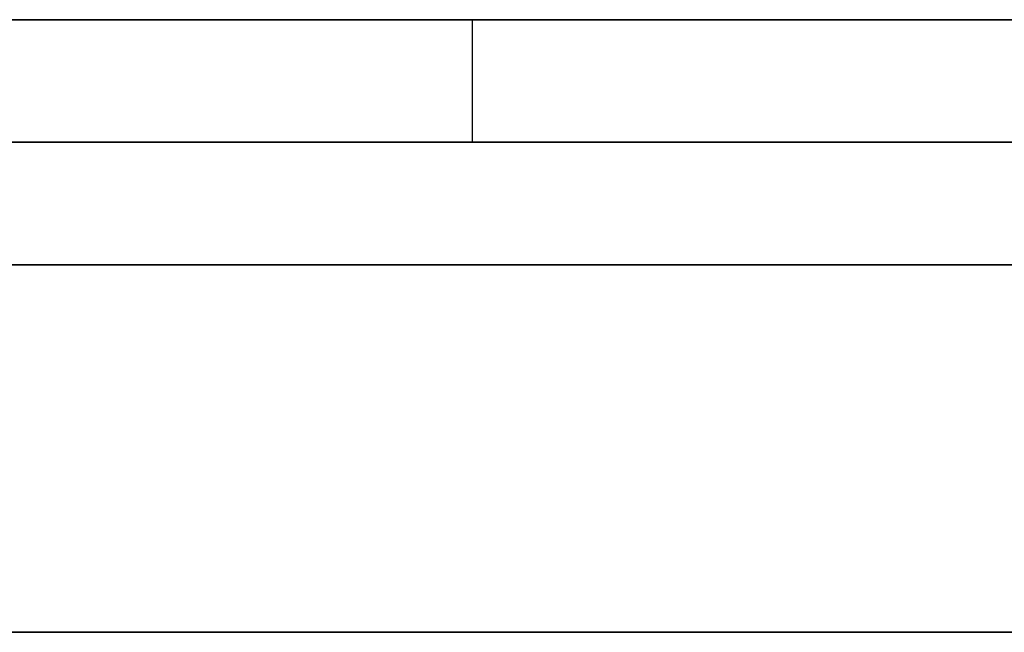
# Model space of a CAD drawing. Extents: x -3.09 to 3.09, y 0 to 2.31.
# Tile 73 of 177: x -2.211561 to -2.210758, y 2.2345 to 2.235. Entities that reach past the tile are written whole.
import ezdxf

# ---------------------------------------------------------------- set-up
doc = ezdxf.new("R2010")
doc.units = 0
doc.layers.get('0').update_dxf_attribs({"linetype": 'CONTINUOUS'})

# ---------------------------------------------------------------- blocks, each defined once
blk = doc.blocks.new('*U1')
at = {"extrusion": (0, 1, 0)}
for p, q in [((3.018, 2.235, -0.83), (-3.018, 2.235, -0.83)), ((-3.018, 2.235, 0.83), (3.018, 2.235, 0.83)), ((-2.798, 2.235, -0.725), (-1.678, 2.235, -0.725)), ((-1.678, 2.235, -0.365), (-2.798, 2.235, -0.365)), ((-1.678, 2.2348, -0.725), (-2.798, 2.2348, -0.725)), ((-2.798, 2.2348, -0.365), (-1.678, 2.2348, -0.365))]:
    blk.add_line(p, q, dxfattribs=at)
for p, q in [((3.018, 2.235, -0.83), (-3.018, 2.235, -0.83)), ((-2.798, 2.235, -0.725), (-1.678, 2.235, -0.725)), ((-2.21119159, 2.235, -0.0284731), (-2.21119159, 2.2349, -0.0284731)), ((-2.21119159, 2.235, -0.0284731), (-2.21119159, 2.2349, -0.0284731)), ((-1.678, 2.2348, -0.725), (-2.798, 2.2348, -0.725))]:
    blk.add_line(p, q)
at = {"extrusion": (0, 0, -1)}
for p, q in [((-3.018, 2.235, 0.83), (3.018, 2.235, 0.83)), ((-1.678, 2.235, -0.365), (-2.798, 2.235, -0.365)), ((-2.798, 2.2348, -0.365), (-1.678, 2.2348, -0.365))]:
    blk.add_line(p, q, dxfattribs=at)
for points in [[(-2.21063, 2.235, -0.255702), (-2.21078, 2.235, -0.255817), (-2.21094, 2.235, -0.255932), (-2.2111, 2.235, -0.256047), (-2.21126, 2.235, -0.25616), (-2.21142, 2.235, -0.256274), (-2.21158, 2.235, -0.256387), (-2.21174, 2.235, -0.2565), (-2.2119, 2.235, -0.256612), (-2.21207, 2.235, -0.256724), (-2.21223, 2.235, -0.256835), (-2.2124, 2.235, -0.256946), (-2.21256, 2.235, -0.257057), (-2.21273, 2.235, -0.257167), (-2.2129, 2.235, -0.257276), (-2.21307, 2.235, -0.257386), (-2.21324, 2.235, -0.257494), (-2.21341, 2.235, -0.257603), (-2.21359, 2.235, -0.257711), (-2.21376, 2.235, -0.257818), (-2.21393, 2.235, -0.257925), (-2.21411, 2.235, -0.258032)], [(-2.21063, 2.235, -0.255702), (-2.21078, 2.235, -0.255817), (-2.21094, 2.235, -0.255932), (-2.2111, 2.235, -0.256047), (-2.21126, 2.235, -0.25616), (-2.21142, 2.235, -0.256274), (-2.21158, 2.235, -0.256387), (-2.21174, 2.235, -0.2565), (-2.2119, 2.235, -0.256612), (-2.21207, 2.235, -0.256724), (-2.21223, 2.235, -0.256835), (-2.2124, 2.235, -0.256946), (-2.21256, 2.235, -0.257057), (-2.21273, 2.235, -0.257167), (-2.2129, 2.235, -0.257276), (-2.21307, 2.235, -0.257386), (-2.21324, 2.235, -0.257494), (-2.21341, 2.235, -0.257603), (-2.21359, 2.235, -0.257711), (-2.21376, 2.235, -0.257818), (-2.21393, 2.235, -0.257925), (-2.21411, 2.235, -0.258032)], [(-2.21398, 2.235, -0.275532), (-2.21379, 2.235, -0.275465), (-2.2136, 2.235, -0.275399), (-2.21342, 2.235, -0.275332), (-2.21323, 2.235, -0.275265), (-2.21304, 2.235, -0.275197), (-2.21285, 2.235, -0.275129), (-2.21267, 2.235, -0.275061), (-2.21248, 2.235, -0.274993), (-2.2123, 2.235, -0.274925), (-2.21211, 2.235, -0.274856), (-2.21193, 2.235, -0.274787), (-2.21174, 2.235, -0.274717), (-2.21156, 2.235, -0.274648), (-2.21138, 2.235, -0.274578), (-2.2112, 2.235, -0.274508), (-2.21102, 2.235, -0.274437), (-2.21084, 2.235, -0.274367), (-2.21066, 2.235, -0.274296)], [(-2.21398, 2.235, -0.275532), (-2.21379, 2.235, -0.275465), (-2.2136, 2.235, -0.275399), (-2.21342, 2.235, -0.275332), (-2.21323, 2.235, -0.275265), (-2.21304, 2.235, -0.275197), (-2.21285, 2.235, -0.275129), (-2.21267, 2.235, -0.275061), (-2.21248, 2.235, -0.274993), (-2.2123, 2.235, -0.274925), (-2.21211, 2.235, -0.274856), (-2.21193, 2.235, -0.274787), (-2.21174, 2.235, -0.274717), (-2.21156, 2.235, -0.274648), (-2.21138, 2.235, -0.274578), (-2.2112, 2.235, -0.274508), (-2.21102, 2.235, -0.274437), (-2.21084, 2.235, -0.274367), (-2.21066, 2.235, -0.274296)], [(-2.21119, 2.235, -0.0284731), (-2.21119, 2.235, -0.0286369), (-2.21119, 2.235, -0.0287997), (-2.2112, 2.235, -0.0289617), (-2.2112, 2.235, -0.0291227), (-2.21121, 2.235, -0.0292828), (-2.21121, 2.235, -0.029442), (-2.21122, 2.235, -0.0296003), (-2.21123, 2.235, -0.0297576), (-2.21124, 2.235, -0.0299141), (-2.21125, 2.235, -0.0300696), (-2.21126, 2.235, -0.0302242), (-2.21127, 2.235, -0.0303779), (-2.21128, 2.235, -0.0305307), (-2.2113, 2.235, -0.0306826), (-2.21131, 2.235, -0.0308335), (-2.21133, 2.235, -0.0309835), (-2.21135, 2.235, -0.0311326), (-2.21137, 2.235, -0.0312808), (-2.21139, 2.235, -0.0314281), (-2.21141, 2.235, -0.0315745), (-2.21143, 2.235, -0.0317199), (-2.21145, 2.235, -0.0318645), (-2.21148, 2.235, -0.0320081), (-2.2115, 2.235, -0.0321508), (-2.21153, 2.235, -0.0322926), (-2.21156, 2.235, -0.0324335), (-2.21158, 2.235, -0.0325734)], [(-2.21119, 2.235, -0.0284731), (-2.21119, 2.235, -0.0286369), (-2.21119, 2.235, -0.0287997), (-2.2112, 2.235, -0.0289617), (-2.2112, 2.235, -0.0291227), (-2.21121, 2.235, -0.0292828), (-2.21121, 2.235, -0.029442), (-2.21122, 2.235, -0.0296003), (-2.21123, 2.235, -0.0297576), (-2.21124, 2.235, -0.0299141), (-2.21125, 2.235, -0.0300696), (-2.21126, 2.235, -0.0302242), (-2.21127, 2.235, -0.0303779), (-2.21128, 2.235, -0.0305307), (-2.2113, 2.235, -0.0306826), (-2.21131, 2.235, -0.0308335), (-2.21133, 2.235, -0.0309835), (-2.21135, 2.235, -0.0311326), (-2.21137, 2.235, -0.0312808), (-2.21139, 2.235, -0.0314281), (-2.21141, 2.235, -0.0315745), (-2.21143, 2.235, -0.0317199), (-2.21145, 2.235, -0.0318645), (-2.21148, 2.235, -0.0320081), (-2.2115, 2.235, -0.0321508), (-2.21153, 2.235, -0.0322926), (-2.21156, 2.235, -0.0324335), (-2.21158, 2.235, -0.0325734)], [(-2.21415, 2.235, -0.0885492), (-2.21396, 2.235, -0.0884642), (-2.21378, 2.235, -0.088378), (-2.2136, 2.235, -0.0882906), (-2.21342, 2.235, -0.088202), (-2.21324, 2.235, -0.0881122), (-2.21306, 2.235, -0.0880212), (-2.21288, 2.235, -0.087929), (-2.21271, 2.235, -0.0878356), (-2.21254, 2.235, -0.087741), (-2.21237, 2.235, -0.0876452), (-2.2122, 2.235, -0.0875481), (-2.21203, 2.235, -0.0874499), (-2.21186, 2.235, -0.0873504), (-2.2117, 2.235, -0.0872498), (-2.21153, 2.235, -0.0871479), (-2.21137, 2.235, -0.0870449), (-2.21121, 2.235, -0.0869406), (-2.21105, 2.235, -0.0868351), (-2.21089, 2.235, -0.0867285), (-2.21074, 2.235, -0.0866206)], [(-2.21415, 2.235, -0.0885492), (-2.21396, 2.235, -0.0884642), (-2.21378, 2.235, -0.088378), (-2.2136, 2.235, -0.0882906), (-2.21342, 2.235, -0.088202), (-2.21324, 2.235, -0.0881122), (-2.21306, 2.235, -0.0880212), (-2.21288, 2.235, -0.087929), (-2.21271, 2.235, -0.0878356), (-2.21254, 2.235, -0.087741), (-2.21237, 2.235, -0.0876452), (-2.2122, 2.235, -0.0875481), (-2.21203, 2.235, -0.0874499), (-2.21186, 2.235, -0.0873504), (-2.2117, 2.235, -0.0872498), (-2.21153, 2.235, -0.0871479), (-2.21137, 2.235, -0.0870449), (-2.21121, 2.235, -0.0869406), (-2.21105, 2.235, -0.0868351), (-2.21089, 2.235, -0.0867285), (-2.21074, 2.235, -0.0866206)], [(-2.21158, 2.235, -0.0243347), (-2.21155, 2.235, -0.0244774), (-2.21152, 2.235, -0.024621), (-2.2115, 2.235, -0.0247653), (-2.21147, 2.235, -0.0249105), (-2.21145, 2.235, -0.0250564), (-2.21143, 2.235, -0.0252032), (-2.2114, 2.235, -0.0253508), (-2.21138, 2.235, -0.0254992), (-2.21136, 2.235, -0.0256484), (-2.21134, 2.235, -0.0257985), (-2.21133, 2.235, -0.0259493), (-2.21131, 2.235, -0.0261009), (-2.2113, 2.235, -0.0262534), (-2.21128, 2.235, -0.0264067), (-2.21127, 2.235, -0.0265608), (-2.21126, 2.235, -0.0267157), (-2.21124, 2.235, -0.0268714), (-2.21123, 2.235, -0.0270279), (-2.21123, 2.235, -0.0271852), (-2.21122, 2.235, -0.0273434), (-2.21121, 2.235, -0.0275023), (-2.2112, 2.235, -0.0276621), (-2.2112, 2.235, -0.0278227), (-2.2112, 2.235, -0.0279841), (-2.21119, 2.235, -0.0281463), (-2.21119, 2.235, -0.0283093), (-2.21119, 2.235, -0.0284731)], [(-2.21158, 2.235, -0.0243347), (-2.21155, 2.235, -0.0244774), (-2.21152, 2.235, -0.024621), (-2.2115, 2.235, -0.0247653), (-2.21147, 2.235, -0.0249105), (-2.21145, 2.235, -0.0250564), (-2.21143, 2.235, -0.0252032), (-2.2114, 2.235, -0.0253508), (-2.21138, 2.235, -0.0254992), (-2.21136, 2.235, -0.0256484), (-2.21134, 2.235, -0.0257985), (-2.21133, 2.235, -0.0259493), (-2.21131, 2.235, -0.0261009), (-2.2113, 2.235, -0.0262534), (-2.21128, 2.235, -0.0264067), (-2.21127, 2.235, -0.0265608), (-2.21126, 2.235, -0.0267157), (-2.21124, 2.235, -0.0268714), (-2.21123, 2.235, -0.0270279), (-2.21123, 2.235, -0.0271852), (-2.21122, 2.235, -0.0273434), (-2.21121, 2.235, -0.0275023), (-2.2112, 2.235, -0.0276621), (-2.2112, 2.235, -0.0278227), (-2.2112, 2.235, -0.0279841), (-2.21119, 2.235, -0.0281463), (-2.21119, 2.235, -0.0283093), (-2.21119, 2.235, -0.0284731)], [(-2.21409, 2.235, -0.217531), (-2.21391, 2.235, -0.217403), (-2.21373, 2.235, -0.217274), (-2.21355, 2.235, -0.217144), (-2.21337, 2.235, -0.217013), (-2.21319, 2.235, -0.216882), (-2.21302, 2.235, -0.21675), (-2.21284, 2.235, -0.216617), (-2.21267, 2.235, -0.216483), (-2.2125, 2.235, -0.216348), (-2.21233, 2.235, -0.216212), (-2.21216, 2.235, -0.216076), (-2.212, 2.235, -0.215939), (-2.21183, 2.235, -0.215801), (-2.21167, 2.235, -0.215663), (-2.21151, 2.235, -0.215523), (-2.21135, 2.235, -0.215383), (-2.21119, 2.235, -0.215242), (-2.21103, 2.235, -0.2151), (-2.21087, 2.235, -0.214957), (-2.21072, 2.235, -0.214813)], [(-2.21409, 2.235, -0.217531), (-2.21391, 2.235, -0.217403), (-2.21373, 2.235, -0.217274), (-2.21355, 2.235, -0.217144), (-2.21337, 2.235, -0.217013), (-2.21319, 2.235, -0.216882), (-2.21302, 2.235, -0.21675), (-2.21284, 2.235, -0.216617), (-2.21267, 2.235, -0.216483), (-2.2125, 2.235, -0.216348), (-2.21233, 2.235, -0.216212), (-2.21216, 2.235, -0.216076), (-2.212, 2.235, -0.215939), (-2.21183, 2.235, -0.215801), (-2.21167, 2.235, -0.215663), (-2.21151, 2.235, -0.215523), (-2.21135, 2.235, -0.215383), (-2.21119, 2.235, -0.215242), (-2.21103, 2.235, -0.2151), (-2.21087, 2.235, -0.214957), (-2.21072, 2.235, -0.214813)], [(-2.21061, 2.235, -0.00597744), (-2.21081, 2.235, -0.0058589), (-2.21101, 2.235, -0.00574195), (-2.21121, 2.235, -0.00562659), (-2.21141, 2.235, -0.00551283), (-2.21162, 2.235, -0.00540065), (-2.21182, 2.235, -0.00529007), (-2.21203, 2.235, -0.00518108), (-2.21223, 2.235, -0.00507368), (-2.21244, 2.235, -0.00496787), (-2.21265, 2.235, -0.00486365), (-2.21286, 2.235, -0.00476103), (-2.21308, 2.235, -0.00465999), (-2.21329, 2.235, -0.00456054), (-2.21351, 2.235, -0.00446269), (-2.21372, 2.235, -0.00436643), (-2.21394, 2.235, -0.00427176), (-2.21416, 2.235, -0.00417868)], [(-2.21061, 2.235, -0.00597744), (-2.21081, 2.235, -0.0058589), (-2.21101, 2.235, -0.00574195), (-2.21121, 2.235, -0.00562659), (-2.21141, 2.235, -0.00551283), (-2.21162, 2.235, -0.00540065), (-2.21182, 2.235, -0.00529007), (-2.21203, 2.235, -0.00518108), (-2.21223, 2.235, -0.00507368), (-2.21244, 2.235, -0.00496787), (-2.21265, 2.235, -0.00486365), (-2.21286, 2.235, -0.00476103), (-2.21308, 2.235, -0.00465999), (-2.21329, 2.235, -0.00456054), (-2.21351, 2.235, -0.00446269), (-2.21372, 2.235, -0.00436643), (-2.21394, 2.235, -0.00427176), (-2.21416, 2.235, -0.00417868)], [(-2.21065, 2.235, -0.0529302), (-2.21076, 2.235, -0.0528538), (-2.21087, 2.235, -0.0527778), (-2.21097, 2.235, -0.0527024), (-2.21108, 2.235, -0.0526275), (-2.21119, 2.235, -0.052553), (-2.2113, 2.235, -0.0524791), (-2.2114, 2.235, -0.0524057), (-2.21151, 2.235, -0.0523327), (-2.21163, 2.235, -0.0522603), (-2.21174, 2.235, -0.0521883), (-2.21185, 2.235, -0.0521169), (-2.21196, 2.235, -0.0520459), (-2.21208, 2.235, -0.0519755), (-2.21219, 2.235, -0.0519055), (-2.2123, 2.235, -0.0518361), (-2.21242, 2.235, -0.0517671)], [(-2.21398, 2.235, -0.0496836), (-2.21382, 2.235, -0.0496409), (-2.21366, 2.235, -0.0495972), (-2.2135, 2.235, -0.0495526), (-2.21334, 2.235, -0.0495071), (-2.21318, 2.235, -0.0494606), (-2.21303, 2.235, -0.0494133), (-2.21287, 2.235, -0.049365), (-2.21272, 2.235, -0.0493159), (-2.21256, 2.235, -0.0492658), (-2.21241, 2.235, -0.0492147), (-2.21225, 2.235, -0.0491628), (-2.2121, 2.235, -0.04911), (-2.21195, 2.235, -0.0490562), (-2.2118, 2.235, -0.0490015), (-2.21165, 2.235, -0.0489459), (-2.2115, 2.235, -0.0488894), (-2.21135, 2.235, -0.048832), (-2.2112, 2.235, -0.0487737), (-2.21106, 2.235, -0.0487144), (-2.21091, 2.235, -0.0486542), (-2.21076, 2.235, -0.0485931), (-2.21062, 2.235, -0.0485311)], [(-2.21398, 2.235, -0.0496836), (-2.21382, 2.235, -0.0496409), (-2.21366, 2.235, -0.0495972), (-2.2135, 2.235, -0.0495526), (-2.21334, 2.235, -0.0495071), (-2.21318, 2.235, -0.0494606), (-2.21303, 2.235, -0.0494133), (-2.21287, 2.235, -0.049365), (-2.21272, 2.235, -0.0493159), (-2.21256, 2.235, -0.0492658), (-2.21241, 2.235, -0.0492147), (-2.21225, 2.235, -0.0491628), (-2.2121, 2.235, -0.04911), (-2.21195, 2.235, -0.0490562), (-2.2118, 2.235, -0.0490015), (-2.21165, 2.235, -0.0489459), (-2.2115, 2.235, -0.0488894), (-2.21135, 2.235, -0.048832), (-2.2112, 2.235, -0.0487737), (-2.21106, 2.235, -0.0487144), (-2.21091, 2.235, -0.0486542), (-2.21076, 2.235, -0.0485931), (-2.21062, 2.235, -0.0485311)], [(-2.21065, 2.235, -0.0529302), (-2.21076, 2.235, -0.0528538), (-2.21087, 2.235, -0.0527778), (-2.21097, 2.235, -0.0527024), (-2.21108, 2.235, -0.0526275), (-2.21119, 2.235, -0.052553), (-2.2113, 2.235, -0.0524791), (-2.2114, 2.235, -0.0524057), (-2.21151, 2.235, -0.0523327), (-2.21163, 2.235, -0.0522603), (-2.21174, 2.235, -0.0521883), (-2.21185, 2.235, -0.0521169), (-2.21196, 2.235, -0.0520459), (-2.21208, 2.235, -0.0519755), (-2.21219, 2.235, -0.0519055), (-2.2123, 2.235, -0.0518361), (-2.21242, 2.235, -0.0517671)], [(-2.21068, 2.235, -0.172376), (-2.21078, 2.235, -0.172259), (-2.21088, 2.235, -0.172142), (-2.21098, 2.235, -0.172026), (-2.21108, 2.235, -0.17191), (-2.21119, 2.235, -0.171795), (-2.21129, 2.235, -0.17168), (-2.21139, 2.235, -0.171566), (-2.2115, 2.235, -0.171452), (-2.2116, 2.235, -0.171338), (-2.21171, 2.235, -0.171226), (-2.21181, 2.235, -0.171113), (-2.21192, 2.235, -0.171001), (-2.21203, 2.235, -0.17089), (-2.21214, 2.235, -0.170779), (-2.21225, 2.235, -0.170668), (-2.21235, 2.235, -0.170558), (-2.21246, 2.235, -0.170449)], [(-2.21068, 2.235, -0.172376), (-2.21078, 2.235, -0.172259), (-2.21088, 2.235, -0.172142), (-2.21098, 2.235, -0.172026), (-2.21108, 2.235, -0.17191), (-2.21119, 2.235, -0.171795), (-2.21129, 2.235, -0.17168), (-2.21139, 2.235, -0.171566), (-2.2115, 2.235, -0.171452), (-2.2116, 2.235, -0.171338), (-2.21171, 2.235, -0.171226), (-2.21181, 2.235, -0.171113), (-2.21192, 2.235, -0.171001), (-2.21203, 2.235, -0.17089), (-2.21214, 2.235, -0.170779), (-2.21225, 2.235, -0.170668), (-2.21235, 2.235, -0.170558), (-2.21246, 2.235, -0.170449)], [(-2.21119, 2.2349, -0.0284731), (-2.21119, 2.2349, -0.0287191), (-2.2112, 2.2349, -0.0289629), (-2.2112, 2.2349, -0.0292048), (-2.21121, 2.2349, -0.0294445), (-2.21122, 2.2349, -0.0296822), (-2.21124, 2.2349, -0.0299178), (-2.21125, 2.2349, -0.0301513), (-2.21127, 2.2349, -0.0303827), (-2.21129, 2.2349, -0.0306121), (-2.21131, 2.2349, -0.0308394), (-2.21134, 2.2349, -0.0310647), (-2.21137, 2.2349, -0.0312878), (-2.2114, 2.2349, -0.0315089), (-2.21143, 2.2349, -0.0317279), (-2.21147, 2.2349, -0.0319449), (-2.2115, 2.2349, -0.0321598), (-2.21154, 2.2349, -0.0323726), (-2.21159, 2.2349, -0.0325833)], [(-2.21119, 2.2349, -0.0284731), (-2.21119, 2.2349, -0.0287191), (-2.2112, 2.2349, -0.0289629), (-2.2112, 2.2349, -0.0292048), (-2.21121, 2.2349, -0.0294445), (-2.21122, 2.2349, -0.0296822), (-2.21124, 2.2349, -0.0299178), (-2.21125, 2.2349, -0.0301513), (-2.21127, 2.2349, -0.0303827), (-2.21129, 2.2349, -0.0306121), (-2.21131, 2.2349, -0.0308394), (-2.21134, 2.2349, -0.0310647), (-2.21137, 2.2349, -0.0312878), (-2.2114, 2.2349, -0.0315089), (-2.21143, 2.2349, -0.0317279), (-2.21147, 2.2349, -0.0319449), (-2.2115, 2.2349, -0.0321598), (-2.21154, 2.2349, -0.0323726), (-2.21159, 2.2349, -0.0325833)], [(-2.20855, 2.2349, -0.0848235), (-2.20875, 2.2349, -0.0850128), (-2.20895, 2.2349, -0.0851994), (-2.20916, 2.2349, -0.0853833), (-2.20937, 2.2349, -0.0855644), (-2.20958, 2.2349, -0.085743), (-2.2098, 2.2349, -0.0859188), (-2.21002, 2.2349, -0.0860919), (-2.21024, 2.2349, -0.0862623), (-2.21047, 2.2349, -0.08643), (-2.2107, 2.2349, -0.0865949), (-2.21094, 2.2349, -0.0867571), (-2.21117, 2.2349, -0.0869166), (-2.21142, 2.2349, -0.0870734), (-2.21166, 2.2349, -0.0872274), (-2.21191, 2.2349, -0.0873787), (-2.21216, 2.2349, -0.0875273), (-2.21242, 2.2349, -0.0876732), (-2.21267, 2.2349, -0.0878163), (-2.21294, 2.2349, -0.0879567), (-2.2132, 2.2349, -0.0880944), (-2.21347, 2.2349, -0.0882294), (-2.21374, 2.2349, -0.0883616), (-2.21402, 2.2349, -0.0884911)], [(-2.20855, 2.2349, -0.0848235), (-2.20875, 2.2349, -0.0850128), (-2.20895, 2.2349, -0.0851994), (-2.20916, 2.2349, -0.0853833), (-2.20937, 2.2349, -0.0855644), (-2.20958, 2.2349, -0.085743), (-2.2098, 2.2349, -0.0859188), (-2.21002, 2.2349, -0.0860919), (-2.21024, 2.2349, -0.0862623), (-2.21047, 2.2349, -0.08643), (-2.2107, 2.2349, -0.0865949), (-2.21094, 2.2349, -0.0867571), (-2.21117, 2.2349, -0.0869166), (-2.21142, 2.2349, -0.0870734), (-2.21166, 2.2349, -0.0872274), (-2.21191, 2.2349, -0.0873787), (-2.21216, 2.2349, -0.0875273), (-2.21242, 2.2349, -0.0876732), (-2.21267, 2.2349, -0.0878163), (-2.21294, 2.2349, -0.0879567), (-2.2132, 2.2349, -0.0880944), (-2.21347, 2.2349, -0.0882294), (-2.21374, 2.2349, -0.0883616), (-2.21402, 2.2349, -0.0884911)], [(-2.21158, 2.2349, -0.0243246), (-2.21154, 2.2349, -0.0245395), (-2.2115, 2.2349, -0.0247562), (-2.21146, 2.2349, -0.0249747), (-2.21143, 2.2349, -0.0251951), (-2.21139, 2.2349, -0.0254173), (-2.21136, 2.2349, -0.0256414), (-2.21134, 2.2349, -0.0258672), (-2.21131, 2.2349, -0.026095), (-2.21129, 2.2349, -0.0263245), (-2.21127, 2.2349, -0.0265559), (-2.21125, 2.2349, -0.0267891), (-2.21123, 2.2349, -0.0270242), (-2.21122, 2.2349, -0.0272611), (-2.21121, 2.2349, -0.0274998), (-2.2112, 2.2349, -0.0277404), (-2.2112, 2.2349, -0.0279828), (-2.21119, 2.2349, -0.028227), (-2.21119, 2.2349, -0.0284731)], [(-2.21158, 2.2349, -0.0243246), (-2.21154, 2.2349, -0.0245395), (-2.2115, 2.2349, -0.0247562), (-2.21146, 2.2349, -0.0249747), (-2.21143, 2.2349, -0.0251951), (-2.21139, 2.2349, -0.0254173), (-2.21136, 2.2349, -0.0256414), (-2.21134, 2.2349, -0.0258672), (-2.21131, 2.2349, -0.026095), (-2.21129, 2.2349, -0.0263245), (-2.21127, 2.2349, -0.0265559), (-2.21125, 2.2349, -0.0267891), (-2.21123, 2.2349, -0.0270242), (-2.21122, 2.2349, -0.0272611), (-2.21121, 2.2349, -0.0274998), (-2.2112, 2.2349, -0.0277404), (-2.2112, 2.2349, -0.0279828), (-2.21119, 2.2349, -0.028227), (-2.21119, 2.2349, -0.0284731)], [(-2.21401, 2.2349, -0.00423933), (-2.21369, 2.2349, -0.00438148), (-2.21336, 2.2349, -0.00452723), (-2.21304, 2.2349, -0.00467659), (-2.21272, 2.2349, -0.00482954), (-2.21241, 2.2349, -0.00498609), (-2.21209, 2.2349, -0.00514623), (-2.21178, 2.2349, -0.00530998), (-2.21148, 2.2349, -0.00547733), (-2.21117, 2.2349, -0.00564827), (-2.21087, 2.2349, -0.00582281), (-2.21057, 2.2349, -0.00600096), (-2.21028, 2.2349, -0.0061827), (-2.20998, 2.2349, -0.00636804), (-2.20969, 2.2349, -0.00655698), (-2.20941, 2.2349, -0.00674951), (-2.20912, 2.2349, -0.00694565), (-2.20884, 2.2349, -0.00714539), (-2.20857, 2.2349, -0.00734872)], [(-2.21401, 2.2349, -0.00423933), (-2.21369, 2.2349, -0.00438148), (-2.21336, 2.2349, -0.00452723), (-2.21304, 2.2349, -0.00467659), (-2.21272, 2.2349, -0.00482954), (-2.21241, 2.2349, -0.00498609), (-2.21209, 2.2349, -0.00514623), (-2.21178, 2.2349, -0.00530998), (-2.21148, 2.2349, -0.00547733), (-2.21117, 2.2349, -0.00564827), (-2.21087, 2.2349, -0.00582281), (-2.21057, 2.2349, -0.00600096), (-2.21028, 2.2349, -0.0061827), (-2.20998, 2.2349, -0.00636804), (-2.20969, 2.2349, -0.00655698), (-2.20941, 2.2349, -0.00674951), (-2.20912, 2.2349, -0.00694565), (-2.20884, 2.2349, -0.00714539), (-2.20857, 2.2349, -0.00734872)], [(-2.21405, 2.2349, -0.0508872), (-2.21386, 2.2349, -0.050981), (-2.21367, 2.2349, -0.0510759), (-2.21349, 2.2349, -0.051172), (-2.2133, 2.2349, -0.0512691), (-2.21312, 2.2349, -0.0513675), (-2.21294, 2.2349, -0.0514669), (-2.21276, 2.2349, -0.0515675), (-2.21259, 2.2349, -0.0516692), (-2.21241, 2.2349, -0.051772), (-2.21224, 2.2349, -0.0518759), (-2.21207, 2.2349, -0.051981), (-2.2119, 2.2349, -0.0520872), (-2.21173, 2.2349, -0.0521945), (-2.21156, 2.2349, -0.052303), (-2.21139, 2.2349, -0.0524126), (-2.21123, 2.2349, -0.0525233), (-2.21107, 2.2349, -0.0526351), (-2.21091, 2.2349, -0.0527481), (-2.21075, 2.2349, -0.0528622)], [(-2.21061, 2.2349, -0.0485257), (-2.21082, 2.2349, -0.0486188), (-2.21104, 2.2349, -0.0487097), (-2.21127, 2.2349, -0.0487986), (-2.21149, 2.2349, -0.0488854), (-2.21171, 2.2349, -0.0489701), (-2.21194, 2.2349, -0.0490528), (-2.21217, 2.2349, -0.0491334), (-2.2124, 2.2349, -0.0492119), (-2.21263, 2.2349, -0.0492884), (-2.21286, 2.2349, -0.0493627), (-2.2131, 2.2349, -0.049435), (-2.21334, 2.2349, -0.0495053), (-2.21358, 2.2349, -0.0495734), (-2.21382, 2.2349, -0.0496395), (-2.21406, 2.2349, -0.0497035)], [(-2.21061, 2.2349, -0.0485257), (-2.21082, 2.2349, -0.0486188), (-2.21104, 2.2349, -0.0487097), (-2.21127, 2.2349, -0.0487986), (-2.21149, 2.2349, -0.0488854), (-2.21171, 2.2349, -0.0489701), (-2.21194, 2.2349, -0.0490528), (-2.21217, 2.2349, -0.0491334), (-2.2124, 2.2349, -0.0492119), (-2.21263, 2.2349, -0.0492884), (-2.21286, 2.2349, -0.0493627), (-2.2131, 2.2349, -0.049435), (-2.21334, 2.2349, -0.0495053), (-2.21358, 2.2349, -0.0495734), (-2.21382, 2.2349, -0.0496395), (-2.21406, 2.2349, -0.0497035)], [(-2.21405, 2.2349, -0.0508872), (-2.21386, 2.2349, -0.050981), (-2.21367, 2.2349, -0.0510759), (-2.21349, 2.2349, -0.051172), (-2.2133, 2.2349, -0.0512691), (-2.21312, 2.2349, -0.0513675), (-2.21294, 2.2349, -0.0514669), (-2.21276, 2.2349, -0.0515675), (-2.21259, 2.2349, -0.0516692), (-2.21241, 2.2349, -0.051772), (-2.21224, 2.2349, -0.0518759), (-2.21207, 2.2349, -0.051981), (-2.2119, 2.2349, -0.0520872), (-2.21173, 2.2349, -0.0521945), (-2.21156, 2.2349, -0.052303), (-2.21139, 2.2349, -0.0524126), (-2.21123, 2.2349, -0.0525233), (-2.21107, 2.2349, -0.0526351), (-2.21091, 2.2349, -0.0527481), (-2.21075, 2.2349, -0.0528622)], [(-2.2099, 2.2348, -0.536081), (-2.21009, 2.2348, -0.535922), (-2.21029, 2.2348, -0.535764), (-2.21048, 2.2348, -0.535607), (-2.21068, 2.2348, -0.535451), (-2.21088, 2.2348, -0.535296), (-2.21108, 2.2348, -0.535142), (-2.21127, 2.2348, -0.534988), (-2.21147, 2.2348, -0.534835), (-2.21167, 2.2348, -0.534683), (-2.21187, 2.2348, -0.534532), (-2.21207, 2.2348, -0.534382), (-2.21227, 2.2348, -0.534233), (-2.21247, 2.2348, -0.534084), (-2.21267, 2.2348, -0.533936), (-2.21287, 2.2348, -0.533789), (-2.21307, 2.2348, -0.533643), (-2.21328, 2.2348, -0.533498), (-2.21348, 2.2348, -0.533354), (-2.21368, 2.2348, -0.53321), (-2.21389, 2.2348, -0.533067), (-2.21409, 2.2348, -0.532925)], [(-2.2099, 2.2348, -0.536081), (-2.21009, 2.2348, -0.535922), (-2.21029, 2.2348, -0.535764), (-2.21048, 2.2348, -0.535607), (-2.21068, 2.2348, -0.535451), (-2.21088, 2.2348, -0.535296), (-2.21108, 2.2348, -0.535142), (-2.21127, 2.2348, -0.534988), (-2.21147, 2.2348, -0.534835), (-2.21167, 2.2348, -0.534683), (-2.21187, 2.2348, -0.534532), (-2.21207, 2.2348, -0.534382), (-2.21227, 2.2348, -0.534233), (-2.21247, 2.2348, -0.534084), (-2.21267, 2.2348, -0.533936), (-2.21287, 2.2348, -0.533789), (-2.21307, 2.2348, -0.533643), (-2.21328, 2.2348, -0.533498), (-2.21348, 2.2348, -0.533354), (-2.21368, 2.2348, -0.53321), (-2.21389, 2.2348, -0.533067), (-2.21409, 2.2348, -0.532925)], [(-2.21403, 2.2348, -0.611641), (-2.21385, 2.2348, -0.611585), (-2.21367, 2.2348, -0.611528), (-2.21349, 2.2348, -0.61147), (-2.21332, 2.2348, -0.611412), (-2.21314, 2.2348, -0.611354), (-2.21297, 2.2348, -0.611295), (-2.21279, 2.2348, -0.611236), (-2.21262, 2.2348, -0.611176), (-2.21244, 2.2348, -0.611115), (-2.21227, 2.2348, -0.611054), (-2.2121, 2.2348, -0.610993), (-2.21193, 2.2348, -0.610931), (-2.21176, 2.2348, -0.610868), (-2.21159, 2.2348, -0.610806), (-2.21142, 2.2348, -0.610742), (-2.21125, 2.2348, -0.610678), (-2.21109, 2.2348, -0.610614), (-2.21092, 2.2348, -0.610549), (-2.21076, 2.2348, -0.610483), (-2.21059, 2.2348, -0.610418)], [(-2.21403, 2.2348, -0.611641), (-2.21385, 2.2348, -0.611585), (-2.21367, 2.2348, -0.611528), (-2.21349, 2.2348, -0.61147), (-2.21332, 2.2348, -0.611412), (-2.21314, 2.2348, -0.611354), (-2.21297, 2.2348, -0.611295), (-2.21279, 2.2348, -0.611236), (-2.21262, 2.2348, -0.611176), (-2.21244, 2.2348, -0.611115), (-2.21227, 2.2348, -0.611054), (-2.2121, 2.2348, -0.610993), (-2.21193, 2.2348, -0.610931), (-2.21176, 2.2348, -0.610868), (-2.21159, 2.2348, -0.610806), (-2.21142, 2.2348, -0.610742), (-2.21125, 2.2348, -0.610678), (-2.21109, 2.2348, -0.610614), (-2.21092, 2.2348, -0.610549), (-2.21076, 2.2348, -0.610483), (-2.21059, 2.2348, -0.610418)], [(-2.21157, 2.2348, -0.566955), (-2.21154, 2.2348, -0.567122), (-2.2115, 2.2348, -0.567288), (-2.21147, 2.2348, -0.567456), (-2.21144, 2.2348, -0.567623), (-2.21141, 2.2348, -0.567791), (-2.21138, 2.2348, -0.567959), (-2.21135, 2.2348, -0.568128), (-2.21132, 2.2348, -0.568296), (-2.21129, 2.2348, -0.568465), (-2.21126, 2.2348, -0.568635), (-2.21123, 2.2348, -0.568805), (-2.21121, 2.2348, -0.568975), (-2.21118, 2.2348, -0.569145), (-2.21116, 2.2348, -0.569316), (-2.21113, 2.2348, -0.569487), (-2.21111, 2.2348, -0.569659), (-2.21109, 2.2348, -0.569831), (-2.21107, 2.2348, -0.570003), (-2.21104, 2.2348, -0.570175), (-2.21102, 2.2348, -0.570348), (-2.211, 2.2348, -0.570521), (-2.21099, 2.2348, -0.570695), (-2.21097, 2.2348, -0.570869), (-2.21095, 2.2348, -0.571043), (-2.21093, 2.2348, -0.571217), (-2.21092, 2.2348, -0.571392), (-2.2109, 2.2348, -0.571568), (-2.21089, 2.2348, -0.571743), (-2.21087, 2.2348, -0.571919), (-2.21086, 2.2348, -0.572095), (-2.21085, 2.2348, -0.572272), (-2.21084, 2.2348, -0.572449), (-2.21083, 2.2348, -0.572626), (-2.21082, 2.2348, -0.572803), (-2.21081, 2.2348, -0.572981), (-2.2108, 2.2348, -0.573159), (-2.21079, 2.2348, -0.573338), (-2.21078, 2.2348, -0.573517), (-2.21078, 2.2348, -0.573696), (-2.21077, 2.2348, -0.573876), (-2.21077, 2.2348, -0.574055), (-2.21076, 2.2348, -0.574236), (-2.21076, 2.2348, -0.574416), (-2.21076, 2.2348, -0.574597), (-2.21076, 2.2348, -0.574778), (-2.21076, 2.2348, -0.57496), (-2.21076, 2.2348, -0.575142)], [(-2.21157, 2.2348, -0.566955), (-2.21154, 2.2348, -0.567122), (-2.2115, 2.2348, -0.567288), (-2.21147, 2.2348, -0.567456), (-2.21144, 2.2348, -0.567623), (-2.21141, 2.2348, -0.567791), (-2.21138, 2.2348, -0.567959), (-2.21135, 2.2348, -0.568128), (-2.21132, 2.2348, -0.568296), (-2.21129, 2.2348, -0.568465), (-2.21126, 2.2348, -0.568635), (-2.21123, 2.2348, -0.568805), (-2.21121, 2.2348, -0.568975), (-2.21118, 2.2348, -0.569145), (-2.21116, 2.2348, -0.569316), (-2.21113, 2.2348, -0.569487), (-2.21111, 2.2348, -0.569659), (-2.21109, 2.2348, -0.569831), (-2.21107, 2.2348, -0.570003), (-2.21104, 2.2348, -0.570175), (-2.21102, 2.2348, -0.570348), (-2.211, 2.2348, -0.570521), (-2.21099, 2.2348, -0.570695), (-2.21097, 2.2348, -0.570869), (-2.21095, 2.2348, -0.571043), (-2.21093, 2.2348, -0.571217), (-2.21092, 2.2348, -0.571392), (-2.2109, 2.2348, -0.571568), (-2.21089, 2.2348, -0.571743), (-2.21087, 2.2348, -0.571919), (-2.21086, 2.2348, -0.572095), (-2.21085, 2.2348, -0.572272), (-2.21084, 2.2348, -0.572449), (-2.21083, 2.2348, -0.572626), (-2.21082, 2.2348, -0.572803), (-2.21081, 2.2348, -0.572981), (-2.2108, 2.2348, -0.573159), (-2.21079, 2.2348, -0.573338), (-2.21078, 2.2348, -0.573517), (-2.21078, 2.2348, -0.573696), (-2.21077, 2.2348, -0.573876), (-2.21077, 2.2348, -0.574055), (-2.21076, 2.2348, -0.574236), (-2.21076, 2.2348, -0.574416), (-2.21076, 2.2348, -0.574597), (-2.21076, 2.2348, -0.574778), (-2.21076, 2.2348, -0.57496), (-2.21076, 2.2348, -0.575142)], [(-2.21076, 2.2348, -0.575142), (-2.21076, 2.2348, -0.575249), (-2.21076, 2.2348, -0.575357), (-2.21076, 2.2348, -0.575464), (-2.21076, 2.2348, -0.575571), (-2.21076, 2.2348, -0.575678), (-2.21076, 2.2348, -0.575785), (-2.21076, 2.2348, -0.575892), (-2.21077, 2.2348, -0.575999), (-2.21077, 2.2348, -0.576105), (-2.21077, 2.2348, -0.576211), (-2.21078, 2.2348, -0.576318), (-2.21078, 2.2348, -0.576424), (-2.21079, 2.2348, -0.576529), (-2.21079, 2.2348, -0.576635), (-2.2108, 2.2348, -0.576741), (-2.2108, 2.2348, -0.576846), (-2.21081, 2.2348, -0.576951), (-2.21082, 2.2348, -0.577057), (-2.21082, 2.2348, -0.577162), (-2.21083, 2.2348, -0.577266), (-2.21084, 2.2348, -0.577371), (-2.21085, 2.2348, -0.577476), (-2.21085, 2.2348, -0.57758), (-2.21086, 2.2348, -0.577684), (-2.21087, 2.2348, -0.577788), (-2.21088, 2.2348, -0.577892), (-2.21089, 2.2348, -0.577996), (-2.2109, 2.2348, -0.5781), (-2.21091, 2.2348, -0.578203), (-2.21092, 2.2348, -0.578306), (-2.21094, 2.2348, -0.57841), (-2.21095, 2.2348, -0.578513), (-2.21096, 2.2348, -0.578616), (-2.21097, 2.2348, -0.578718), (-2.21099, 2.2348, -0.578821), (-2.211, 2.2348, -0.578923), (-2.21101, 2.2348, -0.579026), (-2.21103, 2.2348, -0.579128), (-2.21104, 2.2348, -0.57923), (-2.21106, 2.2348, -0.579332), (-2.21107, 2.2348, -0.579434), (-2.21109, 2.2348, -0.579535), (-2.2111, 2.2348, -0.579637), (-2.21112, 2.2348, -0.579738), (-2.21114, 2.2348, -0.579839), (-2.21115, 2.2348, -0.57994), (-2.21117, 2.2348, -0.580041), (-2.21119, 2.2348, -0.580141), (-2.21121, 2.2348, -0.580242), (-2.21122, 2.2348, -0.580342), (-2.21124, 2.2348, -0.580443), (-2.21126, 2.2348, -0.580543), (-2.21128, 2.2348, -0.580643), (-2.2113, 2.2348, -0.580742), (-2.21132, 2.2348, -0.580842), (-2.21134, 2.2348, -0.580942), (-2.21137, 2.2348, -0.581041), (-2.21139, 2.2348, -0.58114), (-2.21141, 2.2348, -0.581239), (-2.21143, 2.2348, -0.581338), (-2.21145, 2.2348, -0.581437), (-2.21148, 2.2348, -0.581536), (-2.2115, 2.2348, -0.581634), (-2.21152, 2.2348, -0.581732), (-2.21155, 2.2348, -0.581831), (-2.21157, 2.2348, -0.581929)], [(-2.21076, 2.2348, -0.575142), (-2.21076, 2.2348, -0.575249), (-2.21076, 2.2348, -0.575357), (-2.21076, 2.2348, -0.575464), (-2.21076, 2.2348, -0.575571), (-2.21076, 2.2348, -0.575678), (-2.21076, 2.2348, -0.575785), (-2.21076, 2.2348, -0.575892), (-2.21077, 2.2348, -0.575999), (-2.21077, 2.2348, -0.576105), (-2.21077, 2.2348, -0.576211), (-2.21078, 2.2348, -0.576318), (-2.21078, 2.2348, -0.576424), (-2.21079, 2.2348, -0.576529), (-2.21079, 2.2348, -0.576635), (-2.2108, 2.2348, -0.576741), (-2.2108, 2.2348, -0.576846), (-2.21081, 2.2348, -0.576951), (-2.21082, 2.2348, -0.577057), (-2.21082, 2.2348, -0.577162), (-2.21083, 2.2348, -0.577266), (-2.21084, 2.2348, -0.577371), (-2.21085, 2.2348, -0.577476), (-2.21085, 2.2348, -0.57758), (-2.21086, 2.2348, -0.577684), (-2.21087, 2.2348, -0.577788), (-2.21088, 2.2348, -0.577892), (-2.21089, 2.2348, -0.577996), (-2.2109, 2.2348, -0.5781), (-2.21091, 2.2348, -0.578203), (-2.21092, 2.2348, -0.578306), (-2.21094, 2.2348, -0.57841), (-2.21095, 2.2348, -0.578513), (-2.21096, 2.2348, -0.578616), (-2.21097, 2.2348, -0.578718), (-2.21099, 2.2348, -0.578821), (-2.211, 2.2348, -0.578923), (-2.21101, 2.2348, -0.579026), (-2.21103, 2.2348, -0.579128), (-2.21104, 2.2348, -0.57923), (-2.21106, 2.2348, -0.579332), (-2.21107, 2.2348, -0.579434), (-2.21109, 2.2348, -0.579535), (-2.2111, 2.2348, -0.579637), (-2.21112, 2.2348, -0.579738), (-2.21114, 2.2348, -0.579839), (-2.21115, 2.2348, -0.57994), (-2.21117, 2.2348, -0.580041), (-2.21119, 2.2348, -0.580141), (-2.21121, 2.2348, -0.580242), (-2.21122, 2.2348, -0.580342), (-2.21124, 2.2348, -0.580443), (-2.21126, 2.2348, -0.580543), (-2.21128, 2.2348, -0.580643), (-2.2113, 2.2348, -0.580742), (-2.21132, 2.2348, -0.580842), (-2.21134, 2.2348, -0.580942), (-2.21137, 2.2348, -0.581041), (-2.21139, 2.2348, -0.58114), (-2.21141, 2.2348, -0.581239), (-2.21143, 2.2348, -0.581338), (-2.21145, 2.2348, -0.581437), (-2.21148, 2.2348, -0.581536), (-2.2115, 2.2348, -0.581634), (-2.21152, 2.2348, -0.581732), (-2.21155, 2.2348, -0.581831), (-2.21157, 2.2348, -0.581929)], [(-2.2141, 2.2345, -0.532918), (-2.2138, 2.2345, -0.533131), (-2.21349, 2.2345, -0.533347), (-2.21318, 2.2345, -0.533564), (-2.21288, 2.2345, -0.533784), (-2.21258, 2.2345, -0.534005), (-2.21228, 2.2345, -0.534228), (-2.21197, 2.2345, -0.534453), (-2.21168, 2.2345, -0.53468), (-2.21138, 2.2345, -0.534909), (-2.21108, 2.2345, -0.535139), (-2.21078, 2.2345, -0.535372), (-2.21049, 2.2345, -0.535606), (-2.21019, 2.2345, -0.535842), (-2.2099, 2.2345, -0.536081)], [(-2.2141, 2.2345, -0.532918), (-2.2138, 2.2345, -0.533131), (-2.21349, 2.2345, -0.533347), (-2.21318, 2.2345, -0.533564), (-2.21288, 2.2345, -0.533784), (-2.21258, 2.2345, -0.534005), (-2.21228, 2.2345, -0.534228), (-2.21197, 2.2345, -0.534453), (-2.21168, 2.2345, -0.53468), (-2.21138, 2.2345, -0.534909), (-2.21108, 2.2345, -0.535139), (-2.21078, 2.2345, -0.535372), (-2.21049, 2.2345, -0.535606), (-2.21019, 2.2345, -0.535842), (-2.2099, 2.2345, -0.536081)], [(-2.21421, 2.2345, -0.258095), (-2.21395, 2.2345, -0.257934), (-2.21369, 2.2345, -0.257773), (-2.21343, 2.2345, -0.257611), (-2.21317, 2.2345, -0.257448), (-2.21291, 2.2345, -0.257284), (-2.21266, 2.2345, -0.257119), (-2.21241, 2.2345, -0.256953), (-2.21216, 2.2345, -0.256786), (-2.21191, 2.2345, -0.256618), (-2.21167, 2.2345, -0.256449), (-2.21142, 2.2345, -0.256279), (-2.21118, 2.2345, -0.256108), (-2.21095, 2.2345, -0.255937), (-2.21071, 2.2345, -0.255764), (-2.21048, 2.2345, -0.25559), (-2.21024, 2.2345, -0.255415), (-2.21001, 2.2345, -0.25524), (-2.20979, 2.2345, -0.255063), (-2.20956, 2.2345, -0.254885), (-2.20934, 2.2345, -0.254707), (-2.20912, 2.2345, -0.254527), (-2.2089, 2.2345, -0.254346), (-2.20868, 2.2345, -0.254165)], [(-2.21421, 2.2345, -0.258095), (-2.21395, 2.2345, -0.257934), (-2.21369, 2.2345, -0.257773), (-2.21343, 2.2345, -0.257611), (-2.21317, 2.2345, -0.257448), (-2.21291, 2.2345, -0.257284), (-2.21266, 2.2345, -0.257119), (-2.21241, 2.2345, -0.256953), (-2.21216, 2.2345, -0.256786), (-2.21191, 2.2345, -0.256618), (-2.21167, 2.2345, -0.256449), (-2.21142, 2.2345, -0.256279), (-2.21118, 2.2345, -0.256108), (-2.21095, 2.2345, -0.255937), (-2.21071, 2.2345, -0.255764), (-2.21048, 2.2345, -0.25559), (-2.21024, 2.2345, -0.255415), (-2.21001, 2.2345, -0.25524), (-2.20979, 2.2345, -0.255063), (-2.20956, 2.2345, -0.254885), (-2.20934, 2.2345, -0.254707), (-2.20912, 2.2345, -0.254527), (-2.2089, 2.2345, -0.254346), (-2.20868, 2.2345, -0.254165)], [(-2.20854, 2.2345, -0.273425), (-2.2088, 2.2345, -0.273536), (-2.20906, 2.2345, -0.273647), (-2.20933, 2.2345, -0.273757), (-2.20959, 2.2345, -0.273867), (-2.20986, 2.2345, -0.273976), (-2.21013, 2.2345, -0.274084), (-2.21039, 2.2345, -0.274192), (-2.21066, 2.2345, -0.274299), (-2.21094, 2.2345, -0.274406), (-2.21121, 2.2345, -0.274512), (-2.21148, 2.2345, -0.274617), (-2.21176, 2.2345, -0.274722), (-2.21203, 2.2345, -0.274826), (-2.21231, 2.2345, -0.274929), (-2.21259, 2.2345, -0.275032), (-2.21287, 2.2345, -0.275135), (-2.21315, 2.2345, -0.275236), (-2.21343, 2.2345, -0.275338), (-2.21371, 2.2345, -0.275438), (-2.214, 2.2345, -0.275538)], [(-2.20854, 2.2345, -0.273425), (-2.2088, 2.2345, -0.273536), (-2.20906, 2.2345, -0.273647), (-2.20933, 2.2345, -0.273757), (-2.20959, 2.2345, -0.273867), (-2.20986, 2.2345, -0.273976), (-2.21013, 2.2345, -0.274084), (-2.21039, 2.2345, -0.274192), (-2.21066, 2.2345, -0.274299), (-2.21094, 2.2345, -0.274406), (-2.21121, 2.2345, -0.274512), (-2.21148, 2.2345, -0.274617), (-2.21176, 2.2345, -0.274722), (-2.21203, 2.2345, -0.274826), (-2.21231, 2.2345, -0.274929), (-2.21259, 2.2345, -0.275032), (-2.21287, 2.2345, -0.275135), (-2.21315, 2.2345, -0.275236), (-2.21343, 2.2345, -0.275338), (-2.21371, 2.2345, -0.275438), (-2.214, 2.2345, -0.275538)], [(-2.20846, 2.2345, -0.609489), (-2.20869, 2.2345, -0.609598), (-2.20893, 2.2345, -0.609705), (-2.20916, 2.2345, -0.609812), (-2.2094, 2.2345, -0.609918), (-2.20964, 2.2345, -0.610022), (-2.20988, 2.2345, -0.610125), (-2.21013, 2.2345, -0.610228), (-2.21037, 2.2345, -0.610329), (-2.21062, 2.2345, -0.610428), (-2.21087, 2.2345, -0.610527), (-2.21112, 2.2345, -0.610625), (-2.21137, 2.2345, -0.610722), (-2.21162, 2.2345, -0.610817), (-2.21188, 2.2345, -0.610911), (-2.21213, 2.2345, -0.611004), (-2.21239, 2.2345, -0.611096), (-2.21265, 2.2345, -0.611187), (-2.21291, 2.2345, -0.611277), (-2.21318, 2.2345, -0.611366), (-2.21344, 2.2345, -0.611453), (-2.21371, 2.2345, -0.61154), (-2.21398, 2.2345, -0.611625)], [(-2.20846, 2.2345, -0.609489), (-2.20869, 2.2345, -0.609598), (-2.20893, 2.2345, -0.609705), (-2.20916, 2.2345, -0.609812), (-2.2094, 2.2345, -0.609918), (-2.20964, 2.2345, -0.610022), (-2.20988, 2.2345, -0.610125), (-2.21013, 2.2345, -0.610228), (-2.21037, 2.2345, -0.610329), (-2.21062, 2.2345, -0.610428), (-2.21087, 2.2345, -0.610527), (-2.21112, 2.2345, -0.610625), (-2.21137, 2.2345, -0.610722), (-2.21162, 2.2345, -0.610817), (-2.21188, 2.2345, -0.610911), (-2.21213, 2.2345, -0.611004), (-2.21239, 2.2345, -0.611096), (-2.21265, 2.2345, -0.611187), (-2.21291, 2.2345, -0.611277), (-2.21318, 2.2345, -0.611366), (-2.21344, 2.2345, -0.611453), (-2.21371, 2.2345, -0.61154), (-2.21398, 2.2345, -0.611625)], [(-2.20854, 2.2345, -0.212512), (-2.20874, 2.2345, -0.21275), (-2.20894, 2.2345, -0.212985), (-2.20915, 2.2345, -0.213218), (-2.20936, 2.2345, -0.213447), (-2.20957, 2.2345, -0.213674), (-2.20979, 2.2345, -0.213899), (-2.21001, 2.2345, -0.214122), (-2.21023, 2.2345, -0.214343), (-2.21045, 2.2345, -0.214563), (-2.21068, 2.2345, -0.21478), (-2.21092, 2.2345, -0.214996), (-2.21115, 2.2345, -0.21521), (-2.21139, 2.2345, -0.215423), (-2.21163, 2.2345, -0.215633), (-2.21188, 2.2345, -0.215841), (-2.21213, 2.2345, -0.216048), (-2.21238, 2.2345, -0.216253), (-2.21264, 2.2345, -0.216456), (-2.2129, 2.2345, -0.216657), (-2.21316, 2.2345, -0.216857), (-2.21343, 2.2345, -0.217055), (-2.21369, 2.2345, -0.21725), (-2.21397, 2.2345, -0.217444)], [(-2.20854, 2.2345, -0.212512), (-2.20874, 2.2345, -0.21275), (-2.20894, 2.2345, -0.212985), (-2.20915, 2.2345, -0.213218), (-2.20936, 2.2345, -0.213447), (-2.20957, 2.2345, -0.213674), (-2.20979, 2.2345, -0.213899), (-2.21001, 2.2345, -0.214122), (-2.21023, 2.2345, -0.214343), (-2.21045, 2.2345, -0.214563), (-2.21068, 2.2345, -0.21478), (-2.21092, 2.2345, -0.214996), (-2.21115, 2.2345, -0.21521), (-2.21139, 2.2345, -0.215423), (-2.21163, 2.2345, -0.215633), (-2.21188, 2.2345, -0.215841), (-2.21213, 2.2345, -0.216048), (-2.21238, 2.2345, -0.216253), (-2.21264, 2.2345, -0.216456), (-2.2129, 2.2345, -0.216657), (-2.21316, 2.2345, -0.216857), (-2.21343, 2.2345, -0.217055), (-2.21369, 2.2345, -0.21725), (-2.21397, 2.2345, -0.217444)], [(-2.21161, 2.2345, -0.566768), (-2.21156, 2.2345, -0.567018), (-2.21151, 2.2345, -0.567269), (-2.21146, 2.2345, -0.56752), (-2.21141, 2.2345, -0.567772), (-2.21136, 2.2345, -0.568025), (-2.21132, 2.2345, -0.568279), (-2.21128, 2.2345, -0.568533), (-2.21124, 2.2345, -0.568789), (-2.2112, 2.2345, -0.569045), (-2.21116, 2.2345, -0.569301), (-2.21112, 2.2345, -0.569559), (-2.21109, 2.2345, -0.569817), (-2.21106, 2.2345, -0.570076), (-2.21103, 2.2345, -0.570336), (-2.211, 2.2345, -0.570597), (-2.21097, 2.2345, -0.570858), (-2.21094, 2.2345, -0.57112), (-2.21092, 2.2345, -0.571383), (-2.2109, 2.2345, -0.571646), (-2.21088, 2.2345, -0.571911), (-2.21086, 2.2345, -0.572176), (-2.21084, 2.2345, -0.572442), (-2.21082, 2.2345, -0.572708), (-2.21081, 2.2345, -0.572976), (-2.2108, 2.2345, -0.573244), (-2.21079, 2.2345, -0.573513), (-2.21078, 2.2345, -0.573782), (-2.21077, 2.2345, -0.574053), (-2.21076, 2.2345, -0.574324), (-2.21076, 2.2345, -0.574596), (-2.21076, 2.2345, -0.574868), (-2.21076, 2.2345, -0.575142)], [(-2.21161, 2.2345, -0.566768), (-2.21156, 2.2345, -0.567018), (-2.21151, 2.2345, -0.567269), (-2.21146, 2.2345, -0.56752), (-2.21141, 2.2345, -0.567772), (-2.21136, 2.2345, -0.568025), (-2.21132, 2.2345, -0.568279), (-2.21128, 2.2345, -0.568533), (-2.21124, 2.2345, -0.568789), (-2.2112, 2.2345, -0.569045), (-2.21116, 2.2345, -0.569301), (-2.21112, 2.2345, -0.569559), (-2.21109, 2.2345, -0.569817), (-2.21106, 2.2345, -0.570076), (-2.21103, 2.2345, -0.570336), (-2.211, 2.2345, -0.570597), (-2.21097, 2.2345, -0.570858), (-2.21094, 2.2345, -0.57112), (-2.21092, 2.2345, -0.571383), (-2.2109, 2.2345, -0.571646), (-2.21088, 2.2345, -0.571911), (-2.21086, 2.2345, -0.572176), (-2.21084, 2.2345, -0.572442), (-2.21082, 2.2345, -0.572708), (-2.21081, 2.2345, -0.572976), (-2.2108, 2.2345, -0.573244), (-2.21079, 2.2345, -0.573513), (-2.21078, 2.2345, -0.573782), (-2.21077, 2.2345, -0.574053), (-2.21076, 2.2345, -0.574324), (-2.21076, 2.2345, -0.574596), (-2.21076, 2.2345, -0.574868), (-2.21076, 2.2345, -0.575142)], [(-2.21076, 2.2345, -0.575142), (-2.21076, 2.2345, -0.575304), (-2.21076, 2.2345, -0.575465), (-2.21076, 2.2345, -0.575626), (-2.21076, 2.2345, -0.575787), (-2.21077, 2.2345, -0.575948), (-2.21077, 2.2345, -0.576108), (-2.21078, 2.2345, -0.576267), (-2.21078, 2.2345, -0.576427), (-2.21079, 2.2345, -0.576586), (-2.2108, 2.2345, -0.576745), (-2.21081, 2.2345, -0.576903), (-2.21082, 2.2345, -0.577062), (-2.21083, 2.2345, -0.577219), (-2.21084, 2.2345, -0.577377), (-2.21085, 2.2345, -0.577534), (-2.21086, 2.2345, -0.577691), (-2.21088, 2.2345, -0.577847), (-2.21089, 2.2345, -0.578003), (-2.21091, 2.2345, -0.578159), (-2.21093, 2.2345, -0.578315), (-2.21094, 2.2345, -0.57847), (-2.21096, 2.2345, -0.578625), (-2.21098, 2.2345, -0.578779), (-2.211, 2.2345, -0.578933), (-2.21102, 2.2345, -0.579087), (-2.21104, 2.2345, -0.57924), (-2.21106, 2.2345, -0.579394), (-2.21109, 2.2345, -0.579546), (-2.21111, 2.2345, -0.579699), (-2.21114, 2.2345, -0.579851), (-2.21116, 2.2345, -0.580003), (-2.21119, 2.2345, -0.580154), (-2.21122, 2.2345, -0.580305), (-2.21125, 2.2345, -0.580456), (-2.21128, 2.2345, -0.580607), (-2.21131, 2.2345, -0.580757), (-2.21134, 2.2345, -0.580906), (-2.21137, 2.2345, -0.581056), (-2.2114, 2.2345, -0.581205), (-2.21144, 2.2345, -0.581354), (-2.21147, 2.2345, -0.581502), (-2.21151, 2.2345, -0.58165), (-2.21154, 2.2345, -0.581798), (-2.21158, 2.2345, -0.581946)], [(-2.21076, 2.2345, -0.575142), (-2.21076, 2.2345, -0.575304), (-2.21076, 2.2345, -0.575465), (-2.21076, 2.2345, -0.575626), (-2.21076, 2.2345, -0.575787), (-2.21077, 2.2345, -0.575948), (-2.21077, 2.2345, -0.576108), (-2.21078, 2.2345, -0.576267), (-2.21078, 2.2345, -0.576427), (-2.21079, 2.2345, -0.576586), (-2.2108, 2.2345, -0.576745), (-2.21081, 2.2345, -0.576903), (-2.21082, 2.2345, -0.577062), (-2.21083, 2.2345, -0.577219), (-2.21084, 2.2345, -0.577377), (-2.21085, 2.2345, -0.577534), (-2.21086, 2.2345, -0.577691), (-2.21088, 2.2345, -0.577847), (-2.21089, 2.2345, -0.578003), (-2.21091, 2.2345, -0.578159), (-2.21093, 2.2345, -0.578315), (-2.21094, 2.2345, -0.57847), (-2.21096, 2.2345, -0.578625), (-2.21098, 2.2345, -0.578779), (-2.211, 2.2345, -0.578933), (-2.21102, 2.2345, -0.579087), (-2.21104, 2.2345, -0.57924), (-2.21106, 2.2345, -0.579394), (-2.21109, 2.2345, -0.579546), (-2.21111, 2.2345, -0.579699), (-2.21114, 2.2345, -0.579851), (-2.21116, 2.2345, -0.580003), (-2.21119, 2.2345, -0.580154), (-2.21122, 2.2345, -0.580305), (-2.21125, 2.2345, -0.580456), (-2.21128, 2.2345, -0.580607), (-2.21131, 2.2345, -0.580757), (-2.21134, 2.2345, -0.580906), (-2.21137, 2.2345, -0.581056), (-2.2114, 2.2345, -0.581205), (-2.21144, 2.2345, -0.581354), (-2.21147, 2.2345, -0.581502), (-2.21151, 2.2345, -0.58165), (-2.21154, 2.2345, -0.581798), (-2.21158, 2.2345, -0.581946)], [(-2.21406, 2.2345, -0.168967), (-2.21388, 2.2345, -0.169122), (-2.2137, 2.2345, -0.169278), (-2.21353, 2.2345, -0.169435), (-2.21336, 2.2345, -0.169593), (-2.21319, 2.2345, -0.169752), (-2.21302, 2.2345, -0.169913), (-2.21285, 2.2345, -0.170074), (-2.21268, 2.2345, -0.170237), (-2.21251, 2.2345, -0.1704), (-2.21235, 2.2345, -0.170565), (-2.21218, 2.2345, -0.170731), (-2.21202, 2.2345, -0.170898), (-2.21186, 2.2345, -0.171066), (-2.2117, 2.2345, -0.171234), (-2.21154, 2.2345, -0.171404), (-2.21138, 2.2345, -0.171576), (-2.21123, 2.2345, -0.171748), (-2.21107, 2.2345, -0.171921), (-2.21092, 2.2345, -0.172095), (-2.21077, 2.2345, -0.172271), (-2.21062, 2.2345, -0.172447)], [(-2.21406, 2.2345, -0.168967), (-2.21388, 2.2345, -0.169122), (-2.2137, 2.2345, -0.169278), (-2.21353, 2.2345, -0.169435), (-2.21336, 2.2345, -0.169593), (-2.21319, 2.2345, -0.169752), (-2.21302, 2.2345, -0.169913), (-2.21285, 2.2345, -0.170074), (-2.21268, 2.2345, -0.170237), (-2.21251, 2.2345, -0.1704), (-2.21235, 2.2345, -0.170565), (-2.21218, 2.2345, -0.170731), (-2.21202, 2.2345, -0.170898), (-2.21186, 2.2345, -0.171066), (-2.2117, 2.2345, -0.171234), (-2.21154, 2.2345, -0.171404), (-2.21138, 2.2345, -0.171576), (-2.21123, 2.2345, -0.171748), (-2.21107, 2.2345, -0.171921), (-2.21092, 2.2345, -0.172095), (-2.21077, 2.2345, -0.172271), (-2.21062, 2.2345, -0.172447)]]:
    blk.add_polyline3d(points)

msp = doc.modelspace()

# ---------------------------------------------------------------- block references
msp.add_blockref('*U1', (0, 0))

doc.saveas('drawing.dxf')
